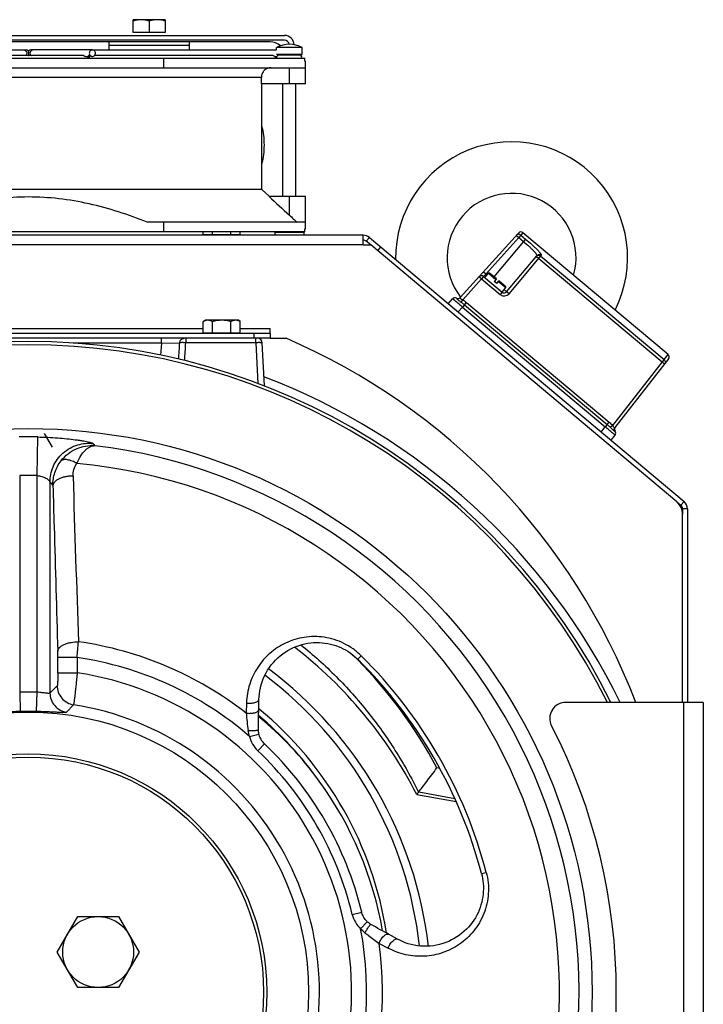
# Model space of a CAD drawing. Extents: x -3094 to 1181, y 8 to 2279.
# Tile 48 of 64: x -726 to -513, y 1156 to 1462. Entities that reach past the tile are written whole.
import ezdxf

# ---------------------------------------------------------------- set-up
doc = ezdxf.new("R2010")
doc.units = 0
doc.header["$LTSCALE"] = 65.395
doc.layers.get('0').update_dxf_attribs({"linetype": 'CONTINUOUS'})
doc.layers.add('3_ALL_AXES', color=7, linetype='CONTINUOUS')

msp = doc.modelspace()

# ---------------------------------------------------------------- linework, layer by layer
at = {"color": 6, "linetype": 'CONTINUOUS'}
for p, q in [((-690.4, 1457.6), (-690.4, 1461.6)), ((-680.4, 1461.6), (-690.4, 1461.6)), ((-685.4, 1461.15), (-685.4, 1457.6)), ((-680.4, 1461.6), (-680.4, 1457.6)), ((-802.4, 1456.7), (-643.4, 1456.7)), ((-651.82, 1362.7), (-674.89, 1362.7)), ((-649.62, 1347.92), (-650.32, 1361.28)), ((-717.99, 1333.2), (-715.54, 1328.95)), ((-602.35, 1221.1), (-590.13, 1218.95)), ((-713.95, 1172.2), (-707.6, 1183.2)), ((-707.6, 1183.2), (-694.9, 1183.2)), ((-694.9, 1183.2), (-688.54, 1172.2)), ((-707.6, 1161.2), (-713.95, 1172.2)), ((-688.54, 1172.2), (-694.9, 1161.2)), ((-694.9, 1161.2), (-707.6, 1161.2))]:
    msp.add_line(p, q, dxfattribs=at)
at = {"color": 2, "linetype": 'CONTINUOUS'}
for p, q in [((-643.4, 1455.2), (-802.4, 1455.2)), ((-680.4, 1457.6), (-690.4, 1457.6)), ((-647.9, 1454.7), (-797.9, 1454.7)), ((-697.9, 1454.7), (-697.9, 1452.2)), ((-697.9, 1453.7), (-672.9, 1453.7)), ((-672.9, 1452.2), (-672.9, 1454.7))]:
    msp.add_line(p, q, dxfattribs=at)
at = {"color": 7, "linetype": 'CONTINUOUS'}
for p, q in [((-742.76, 1452.2), (-723.64, 1452.2)), ((-722.9, 1451.87), (-722.9, 1450.53)), ((-703.03, 1452.2), (-722.16, 1452.2)), ((-645.9, 1452.2), (-645.9, 1452.95)), ((-637.9, 1450.9), (-637.9, 1452.95)), ((-808.75, 1449.7), (-637.04, 1449.7)), ((-705.02, 1450.2), (-704.34, 1450.2)), ((-680.81, 1446.7), (-680.81, 1449.7)), ((-645.7, 1450.7), (-638.1, 1450.7)), ((-645.4, 1450.7), (-645.4, 1450.52)), ((-637.04, 1448.7), (-637.04, 1449.7)), ((-637.04, 1448.7), (-636.9, 1448.7)), ((-714.22, 1446.7), (-636.9, 1446.7)), ((-636.9, 1441.7), (-636.9, 1446.7)), ((-650.57, 1441.7), (-650.57, 1443.7)), ((-636.9, 1441.7), (-650.57, 1441.7)), ((-650.4, 1408.86), (-650.4, 1441.7)), ((-643.9, 1406.7), (-643.9, 1441.7)), ((-639.9, 1406.7), (-639.9, 1441.7)), ((-648.04, 1406.7), (-650.4, 1408.86)), ((-636.9, 1406.7), (-648.21, 1406.7)), ((-636.9, 1398.7), (-636.9, 1406.7)), ((-636.9, 1398.7), (-686, 1398.7)), ((-680.81, 1395.7), (-680.81, 1398.7)), ((-637.04, 1395.7), (-637.04, 1396.7)), ((-637.04, 1396.7), (-636.9, 1396.7)), ((-637.04, 1395.7), (-808.75, 1395.7)), ((-668.67, 1394.9), (-657.12, 1394.9)), ((-667.9, 1394.7), (-667.9, 1394.9)), ((-657.9, 1394.7), (-657.9, 1394.9)), ((-646.4, 1395.5), (-646.2, 1395.7)), ((-646.4, 1395.5), (-646.4, 1394.7)), ((-637.4, 1395.5), (-646.4, 1395.5)), ((-637.4, 1395.5), (-637.6, 1395.7)), ((-637.4, 1395.5), (-637.4, 1394.7)), ((-617.06, 1394), (-618.02, 1392.85)), ((-570.8, 1395.38), (-588.85, 1375.33)), ((-524.35, 1357.67), (-569.41, 1395.48)), ((-616.65, 1391.7), (-618.02, 1392.85)), ((-574.45, 1377.17), (-565.11, 1388.3)), ((-581.64, 1381.9), (-575.86, 1377.05)), ((-581.22, 1381.55), (-580.06, 1382.93)), ((-577.64, 1381.15), (-579.78, 1382.95)), ((-577.64, 1381.15), (-578.28, 1380.38)), ((-577.52, 1379.74), (-578.28, 1380.38)), ((-577.52, 1379.74), (-576.87, 1380.51)), ((-574.73, 1378.71), (-576.87, 1380.51)), ((-575.86, 1377.05), (-574.7, 1378.43)), ((-592.57, 1373.44), (-591.2, 1374.96)), ((-668.67, 1364.4), (-657.12, 1364.4)), ((-667.9, 1364.2), (-667.9, 1364.4)), ((-657.9, 1364.2), (-657.9, 1364.4)), ((-647.9, 1364.2), (-647.9, 1362.7)), ((-674.89, 1362.7), (-770.9, 1362.7)), ((-647.9, 1362.7), (-651.82, 1362.7)), ((-524.21, 1356.29), (-540.83, 1335.03)), ((-542.04, 1331.04), (-540.78, 1332.65)), ((-521.6, 1311.93), (-520.35, 1310.89)), ((-519.81, 1309.74), (-519.81, 1308.1)), ((-651.4, 1247.46), (-651.32, 1250.64)), ((-513.4, 1249.7), (-556.08, 1249.7)), ((-513.4, 1249.7), (-513.4, 1069.7)), ((-608.35, 1176.21), (-611.14, 1177.73))]:
    msp.add_line(p, q, dxfattribs=at)
at = {"color": 9, "linetype": 'CONTINUOUS'}
for p, q in [((-645.9, 1450.9), (-637.9, 1450.9)), ((-641.9, 1441.7), (-641.9, 1446.7)), ((-650.57, 1443.7), (-795.22, 1443.7)), ((-641.9, 1400.92), (-641.9, 1406.7)), ((-570.7, 1394), (-580.94, 1382.62)), ((-571.44, 1394.67), (-570.7, 1394)), ((-570.06, 1394.76), (-570.7, 1394)), ((-570.7, 1394), (-569.21, 1392.75)), ((-569.41, 1395.48), (-570.06, 1394.76)), ((-570.06, 1394.76), (-568.57, 1393.51)), ((-618.99, 1391.7), (-826.8, 1391.7)), ((-613.55, 1391.05), (-614.51, 1389.9)), ((-569.21, 1392.75), (-578.4, 1381.79)), ((-568.57, 1393.51), (-569.21, 1392.75)), ((-573.66, 1376.55), (-563.71, 1388.42)), ((-563.87, 1388.22), (-525.59, 1356.1)), ((-564.49, 1387.49), (-526.2, 1355.36)), ((-581.64, 1381.9), (-582.26, 1381.16)), ((-580.94, 1382.62), (-581.69, 1383.29)), ((-580.94, 1382.62), (-581.64, 1381.9)), ((-580.94, 1382.62), (-580.58, 1382.31)), ((-580.06, 1382.93), (-577.77, 1381)), ((-582.26, 1381.16), (-588.09, 1374.68)), ((-582.26, 1381.16), (-576.48, 1376.31)), ((-577, 1380.35), (-574.7, 1378.43)), ((-575.86, 1377.05), (-576.48, 1376.31)), ((-575.22, 1377.81), (-574.45, 1377.17)), ((-589.51, 1370.87), (-588.14, 1372.39)), ((-587.54, 1373.11), (-588.14, 1372.39)), ((-588.14, 1372.39), (-543.84, 1335.22)), ((-587.54, 1373.11), (-586.93, 1373.83)), ((-587.54, 1373.11), (-543.24, 1335.94)), ((-586.93, 1373.83), (-542.63, 1336.66)), ((-777.12, 1365.7), (-668.67, 1365.7)), ((-657.12, 1365.7), (-647.9, 1365.7)), ((-652.9, 1364.2), (-652.9, 1362.7)), ((-681.55, 1361.2), (-708.98, 1361.2)), ((-681.55, 1361.2), (-681.88, 1357.47)), ((-681.55, 1361.2), (-681.55, 1362.7)), ((-681.55, 1361.2), (-675.92, 1361.32)), ((-674.06, 1362.7), (-674.06, 1361.33)), ((-652.32, 1361.33), (-674.06, 1361.33)), ((-652.32, 1361.33), (-652.32, 1362.7)), ((-652.32, 1361.33), (-651.66, 1348.71)), ((-525.59, 1356.1), (-524.35, 1357.67)), ((-526.2, 1355.36), (-541.59, 1335.67)), ((-525.59, 1356.1), (-526.2, 1355.36)), ((-543.24, 1335.94), (-543.84, 1335.22)), ((-543.24, 1335.94), (-542.63, 1336.66)), ((-545.1, 1333.61), (-543.84, 1335.22)), ((-720.19, 1320.1), (-719.99, 1332.07)), ((-725.6, 1320.1), (-725.6, 1252.85)), ((-720.19, 1252.85), (-720.19, 1320.1)), ((-716.2, 1318.14), (-716.2, 1252.6)), ((-716.2, 1318.14), (-715.29, 1317.02)), ((-519.38, 1312.03), (-520.35, 1310.89)), ((-518.31, 1309.74), (-519.81, 1309.74)), ((-713.76, 1258.88), (-713.76, 1263.6)), ((-707.77, 1263.6), (-713.76, 1263.6)), ((-707.77, 1263.6), (-707.77, 1258.88)), ((-619.58, 1264.18), (-620.66, 1263.09)), ((-713.76, 1258.88), (-707.77, 1258.88)), ((-716.2, 1252.6), (-713.96, 1254.87)), ((-725.6, 1252.85), (-725.43, 1246.86)), ((-720.37, 1246.86), (-720.19, 1252.85)), ((-711.02, 1246.66), (-708.89, 1248.96)), ((-655.21, 1249.54), (-655.3, 1246.37)), ((-651.39, 1247.7), (-651.28, 1247.61)), ((-651.39, 1247.7), (-651.28, 1247.6)), ((-519.4, 1069.7), (-519.4, 1249.7)), ((-654.25, 1239.15), (-651.33, 1239.83)), ((-649.62, 1236.86), (-651.69, 1234.68)), ((-595.17, 1229.18), (-596.11, 1229.35)), ((-601.75, 1221.91), (-590.55, 1219.9)), ((-582.24, 1196.54), (-580.76, 1196.93)), ((-622.35, 1183.87), (-619.43, 1184.57)), ((-619.77, 1179.42), (-617.71, 1181.61)), ((-614.04, 1174.9), (-611.25, 1173.4))]:
    msp.add_line(p, q, dxfattribs=at)
at = {"color": 3, "linetype": 'CONTINUOUS'}
for p, q in [((-618.99, 1394.7), (-826.8, 1394.7)), ((-618.99, 1391.7), (-618.99, 1394.7)), ((-617.06, 1394), (-519.38, 1312.03)), ((-618.99, 1391.7), (-616.65, 1391.7)), ((-521.6, 1311.93), (-616.65, 1391.7)), ((-647.9, 1364.2), (-797.9, 1364.2)), ((-647.9, 1364.2), (-647.9, 1365.7)), ((-647.9, 1362.7), (-642.9, 1362.7)), ((-519.81, 1249.7), (-519.81, 1308.1)), ((-518.31, 1309.74), (-518.31, 1249.7))]:
    msp.add_line(p, q, dxfattribs=at)
at = {"color": 7, "linetype": 'CONTINUOUS'}
for points in [[(-651.32, 1250.64), (-651.29, 1251.45), (-651.2, 1252.38), (-651.06, 1253.32), (-650.87, 1254.26), (-650.63, 1255.19), (-650.33, 1256.12), (-649.98, 1257.04), (-649.58, 1257.95), (-649.13, 1258.83), (-648.63, 1259.69), (-648.09, 1260.53), (-647.5, 1261.33), (-646.86, 1262.1), (-646.19, 1262.83), (-645.48, 1263.52), (-644.73, 1264.16), (-643.96, 1264.77), (-643.15, 1265.32), (-642.33, 1265.83), (-641.48, 1266.3), (-640.62, 1266.71), (-639.74, 1267.07), (-638.85, 1267.39), (-637.96, 1267.65), (-637.06, 1267.87), (-636.16, 1268.04), (-635.25, 1268.16), (-634.36, 1268.24), (-633.46, 1268.27), (-632.58, 1268.26), (-631.7, 1268.2), (-630.83, 1268.11), (-629.98, 1267.97), (-629.14, 1267.79), (-628.31, 1267.57), (-627.5, 1267.32), (-626.71, 1267.03), (-625.94, 1266.71), (-625.19, 1266.35), (-624.46, 1265.96), (-623.75, 1265.54), (-623.06, 1265.09), (-622.4, 1264.6), (-621.76, 1264.09), (-621.14, 1263.55), (-620.66, 1263.09)], [(-651.48, 1241.19), (-651.48, 1241.95), (-651.47, 1242.85), (-651.46, 1243.73), (-651.45, 1244.57), (-651.44, 1245.38), (-651.43, 1246.16), (-651.41, 1246.91), (-651.4, 1247.46)], [(-651.33, 1239.83), (-651.36, 1239.98), (-651.41, 1240.27), (-651.45, 1240.54), (-651.47, 1240.82), (-651.48, 1241.09), (-651.48, 1241.19)], [(-649.62, 1236.86), (-649.8, 1237.03), (-650.05, 1237.31), (-650.28, 1237.6), (-650.5, 1237.91), (-650.69, 1238.23), (-650.87, 1238.56), (-651.03, 1238.9), (-651.16, 1239.25), (-651.27, 1239.61), (-651.33, 1239.83)], [(-582.24, 1196.54), (-582.08, 1195.88), (-581.92, 1195.08), (-581.79, 1194.27), (-581.71, 1193.45), (-581.66, 1192.63), (-581.65, 1191.8), (-581.68, 1190.97), (-581.75, 1190.14), (-581.85, 1189.31), (-582, 1188.49), (-582.18, 1187.66), (-582.41, 1186.84), (-582.68, 1186.02), (-582.98, 1185.21), (-583.33, 1184.41), (-583.72, 1183.63), (-584.16, 1182.85), (-584.63, 1182.09), (-585.15, 1181.35), (-585.71, 1180.63), (-586.3, 1179.94), (-586.94, 1179.27), (-587.62, 1178.63), (-588.34, 1178.02), (-589.09, 1177.44), (-589.88, 1176.9), (-590.71, 1176.4), (-591.56, 1175.94), (-592.44, 1175.52), (-593.35, 1175.15), (-594.29, 1174.83), (-595.24, 1174.56), (-596.21, 1174.34), (-597.19, 1174.18), (-598.18, 1174.07), (-599.18, 1174.01), (-600.17, 1174.01), (-601.16, 1174.06), (-602.15, 1174.17), (-603.12, 1174.33), (-604.07, 1174.54), (-605, 1174.8), (-605.91, 1175.11), (-606.79, 1175.46), (-607.64, 1175.85), (-608.35, 1176.21)], [(-617.71, 1181.61), (-617.89, 1181.78), (-618.14, 1182.06), (-618.38, 1182.35), (-618.59, 1182.65), (-618.79, 1182.97), (-618.97, 1183.3), (-619.13, 1183.64), (-619.26, 1183.99), (-619.38, 1184.35), (-619.43, 1184.57)], [(-616.61, 1180.8), (-616.71, 1180.86), (-616.94, 1181), (-617.17, 1181.16), (-617.39, 1181.33), (-617.61, 1181.52), (-617.71, 1181.61)], [(-611.14, 1177.73), (-611.64, 1178.01), (-612.29, 1178.37), (-612.97, 1178.74), (-613.68, 1179.14), (-614.42, 1179.55), (-615.18, 1179.98), (-615.96, 1180.43), (-616.61, 1180.8)]]:
    msp.add_lwpolyline(points, dxfattribs=at)
for radius in [175, 87]:
    msp.add_circle((-722.9, 1159.7), radius, dxfattribs=at)
at = {"color": 6, "linetype": 'CONTINUOUS'}
for centre, radius in [((-722.9, 1159.7), 74), ((-722.9, 1159.7), 73), ((-701.25, 1172.2), 11)]:
    msp.add_circle(centre, radius, dxfattribs=at)
for centre, radius, start, end in [((-643.4, 1453.7), 3, 2.1701, 90), ((-572.9, 1387.7), 36, 333.1724, 180.8906), ((-572.9, 1387.7), 20, 344.2215, 217.6813), ((-651.82, 1361.2), 1.5, 3, 90), ((-722.9, 1159.7), 135.28, 26.9943, 52.373), ((-722.9, 1159.7), 125, 6.5874, 53.4125), ((-721.62, 1160.61), 110.01, 36.0056, 50.3618), ((-722.9, 1159.7), 111.58, 9.8231, 35.9961), ((-599.81, 1220.35), 2.5, 141.1447, 143.5792)]:
    msp.add_arc(centre, radius, start, end, dxfattribs=at)
at = {"color": 2, "linetype": 'CONTINUOUS'}
for centre, radius, start, end in [((-643.4, 1453.7), 1.5, 9.5642, 89.9995), ((-647.9, 1449.7), 5, 49.3743, 89.9999), ((-672.9, 1422.7), 23.25, 0.0004, 14.5908), ((-672.9, 1422.7), 23.25, 345.4091, 359.9987)]:
    msp.add_arc(centre, radius, start, end, dxfattribs=at)
at = {"color": 7, "linetype": 'CONTINUOUS'}
for centre, radius, start, end in [((-723.64, 1451.2), 1, 42.2004, 90), ((-722.16, 1451.2), 1, 90, 137.7996), ((-723.64, 1451.2), 1, 311.27, 317.7996), ((-722.16, 1451.2), 1, 222.2004, 228.73), ((-644.9, 1449.7), 1, 150, 180), ((-644.68, 1449.34), 1.38, 121.2914, 124.8536), ((-644.9, 1449.7), 1, 90, 120), ((-638.9, 1449.7), 1, 0, 90), ((-638.1, 1450.9), 0.2, 270, 360), ((-488.17, 1568.97), 227.75, 227.5491, 228.3858), ((-570.05, 1394.71), 1, 50, 138), ((-618.99, 1391.7), 1.5, 50, 90), ((-582.28, 1381.13), 1, 50, 138), ((-579.91, 1382.8), 0.2, 50, 140), ((-574.86, 1378.55), 0.2, 320, 50), ((-590.46, 1374.29), 1, 62.5045, 138), ((-589.54, 1376.06), 1, 242.5046, 312.9574), ((-575.22, 1377.81), 1, 230.0041, 319.998), ((-722.9, 1159.7), 202, 26.461, 153.539), ((-722.9, 1159.7), 201, 26.6027, 153.3972), ((-525, 1356.91), 1, 322, 50), ((-539.98, 1334.48), 1, 142.0001, 217.4954), ((-541.57, 1333.26), 1, 322, 37.4947), ((-521.31, 1309.74), 1.5, 0, 50), ((-722.9, 1159.7), 145.41, 14.6784, 45.3216), ((-556.08, 1244.7), 5, 90, 207.3522), ((-720.4, 1159.7), 180, 332.6478, 27.3522), ((-722.9, 1159.7), 106.41, 13.5201, 46.4799)]:
    msp.add_arc(centre, radius, start, end, dxfattribs=at)
at = {"color": 3, "linetype": 'CONTINUOUS'}
for centre, radius, start, end in [((-618.99, 1391.7), 3, 50, 90), ((-722.9, 1177.21), 202, 21.0285, 66.6692), ((-524.81, 1308.1), 5, 0, 50), ((-521.31, 1309.74), 3, 0, 50)]:
    msp.add_arc(centre, radius, start, end, dxfattribs=at)
at = {"color": 9, "linetype": 'CONTINUOUS'}
for centre, radius, start, end in [((-575.19, 1377.84), 2, 230.0017, 319.9983), ((-1843.62, 1433.89), 1169.95, 356.19344, 356.44371), ((-1550.82, 1408.43), 878.03, 356.56118, 356.9248), ((-722.9, 1159.7), 204.6, 26.0978, 69.0577), ((-722.9, 1159.7), 172.4, 89.0341, 90.9659), ((-722.9, 1159.7), 170.93, 336.9421, 83.0579), ((-722.9, 1159.7), 164.85, 335.2438, 84.7562), ((-722.9, 1159.7), 160.42, 89.0341, 90.9659), ((25147.99, 2132.13), 25869.79, 181.799083, 181.913083), ((-1016.51, 1290.55), 309.92, 355.0117, 355.9219), ((-722.9, 1159.7), 109.91, 52.0511, 81.8843), ((-781.24, 1263.68), 67.48, 359.9331, 1.6227), ((-722.9, 1159.7), 105, 49.1719, 81.7159), ((-722.92, 1162.26), 143.46, 44.5973, 45.4756), ((-722.89, 1162.28), 143.43, 27.8773, 44.5981), ((-722.9, 1159.7), 146.93, 14.6783, 45.3217), ((-722.9, 1159.7), 100.33, 338.6725, 81.3275), ((-722.9, 1160.49), 122.17, 6.3948, 53.0622), ((-722.9, 1159.7), 93.19, 88.3372, 91.6628), ((-722.9, 1159.7), 90.35, 338.9163, 81.0837), ((-722.9, 1160.84), 112.51, 8.8014, 50.4596), ((-722.9, 1159.7), 87.2, 88.3372, 91.6628), ((-452.77, 1266.54), 203.54, 185.6878, 187.2226), ((-722.9, 1160.7), 111, 35.5833, 49.9184), ((-645.5, 1241.2), 8.99, 193.202, 226.4823), ((-722.9, 1159.7), 103.41, 13.52, 46.48), ((-613.61, 1185.97), 8.99, 193.5177, 226.798), ((-722.9, 1159.7), 105, 338.2841, 10.8281), ((-722.9, 1159.7), 109.91, 338.1156, 7.9489)]:
    msp.add_arc(centre, radius, start, end, dxfattribs=at)
at = {"color": 6, "linetype": 'CONTINUOUS'}
for points, knots in [([(-687.9, 1461.6), (-688.32, 1461.6), (-689.17, 1461.51), (-689.99, 1461.29), (-690.4, 1461.15)], [0, 0, 0, 0, 0.498128, 1, 1, 1, 1]), ([(-685.4, 1461.15), (-685.8, 1461.29), (-686.62, 1461.51), (-687.47, 1461.6), (-687.9, 1461.6)], [0, 0, 0, 0, 0.501872, 1, 1, 1, 1]), ([(-682.9, 1461.6), (-683.32, 1461.6), (-684.17, 1461.51), (-684.99, 1461.29), (-685.4, 1461.15)], [0, 0, 0, 0, 0.498128, 1, 1, 1, 1]), ([(-680.4, 1461.15), (-680.8, 1461.29), (-681.62, 1461.51), (-682.47, 1461.6), (-682.9, 1461.6)], [0, 0, 0, 0, 0.501872, 1, 1, 1, 1]), ([(-601.75, 1221.91), (-601.37, 1222.38), (-600.54, 1223.44), (-598.64, 1225.91), (-597.14, 1227.93), (-596.1, 1229.35)], [0, 0, 0, 0, 0.192781, 0.434985, 1, 1, 1, 1])]:
    msp.add_open_spline(points, degree=3, knots=knots, dxfattribs=at)
at = {"color": 9, "linetype": 'CONTINUOUS'}
for points, knots in [([(-724.35, 1452.2), (-724.22, 1452.2), (-724.03, 1452.15), (-723.87, 1452.06), (-723.83, 1452.04)], [0, 0, 0, 0, 0.747486, 1, 1, 1, 1]), ([(-723.83, 1452.04), (-723.7, 1451.95), (-723.47, 1451.69), (-723.39, 1451.36), (-723.39, 1451.2)], [0, 0, 0, 0, 0.496542, 1, 1, 1, 1]), ([(-721.96, 1452.04), (-722.1, 1451.95), (-722.33, 1451.69), (-722.41, 1451.36), (-722.41, 1451.2)], [0, 0, 0, 0, 0.496542, 1, 1, 1, 1]), ([(-721.44, 1452.2), (-721.58, 1452.2), (-721.76, 1452.15), (-721.92, 1452.06), (-721.96, 1452.04)], [0, 0, 0, 0, 0.747486, 1, 1, 1, 1]), ([(-723.39, 1451.2), (-723.39, 1451.06), (-723.44, 1450.78), (-723.61, 1450.54), (-723.71, 1450.45)], [0, 0, 0, 0, 0.502666, 1, 1, 1, 1]), ([(-722.41, 1451.2), (-722.41, 1451.06), (-722.35, 1450.78), (-722.18, 1450.54), (-722.08, 1450.45)], [0, 0, 0, 0, 0.502666, 1, 1, 1, 1]), ([(-570.06, 1394.76), (-570.15, 1394.84), (-570.38, 1394.97), (-570.77, 1395.02), (-571.15, 1394.92), (-571.35, 1394.76), (-571.44, 1394.67)], [0, 0, 0, 0, 0.250545, 0.500704, 0.750447, 1, 1, 1, 1]), ([(-569.21, 1392.75), (-568.62, 1392.26), (-567.78, 1391.52), (-566.75, 1390.55), (-566.11, 1389.91), (-565.62, 1389.35), (-565.31, 1388.95), (-565.15, 1388.67), (-565.08, 1388.5), (-565.07, 1388.36), (-565.11, 1388.3)], [0, 0, 0, 0, 0.374581, 0.543779, 0.692166, 0.814409, 0.906574, 0.940747, 0.967078, 1, 1, 1, 1]), ([(-568.57, 1393.51), (-567.88, 1392.94), (-566.9, 1392.08), (-565.69, 1390.96), (-564.94, 1390.22), (-564.42, 1389.66), (-564.09, 1389.26), (-563.91, 1389.03), (-563.78, 1388.82), (-563.69, 1388.64), (-563.66, 1388.48), (-563.71, 1388.42)], [0, 0, 0, 0, 0.377062, 0.54719, 0.696191, 0.818663, 0.868634, 0.910594, 0.944354, 0.969983, 1, 1, 1, 1]), ([(-563.87, 1388.22), (-563.97, 1388.3), (-564.21, 1388.43), (-564.6, 1388.48), (-564.99, 1388.37), (-565.19, 1388.2), (-565.28, 1388.1)], [0, 0, 0, 0, 0.251091, 0.501502, 0.75104, 1, 1, 1, 1]), ([(-565.28, 1388.1), (-565.27, 1388.11), (-565.27, 1388.1), (-565.25, 1388.1), (-565.23, 1388.08), (-565.19, 1388.06), (-565.13, 1388.01), (-565.03, 1387.93), (-564.91, 1387.84), (-564.73, 1387.69), (-564.59, 1387.57), (-564.49, 1387.49)], [0, 0, 0, 0, 0.005905, 0.02067, 0.04467, 0.077821, 0.17021, 0.294432, 0.445642, 0.618133, 1, 1, 1, 1]), ([(-563.71, 1388.42), (-563.8, 1388.5), (-564.04, 1388.63), (-564.44, 1388.68), (-564.82, 1388.57), (-565.03, 1388.4), (-565.11, 1388.3)], [0, 0, 0, 0, 0.250948, 0.501298, 0.750887, 1, 1, 1, 1]), ([(-582.26, 1381.16), (-582.35, 1381.24), (-582.49, 1381.37), (-582.67, 1381.52), (-582.78, 1381.62), (-582.88, 1381.7), (-582.94, 1381.75), (-582.98, 1381.78), (-583, 1381.79), (-583.02, 1381.8), (-583.02, 1381.8), (-583.03, 1381.8)], [0, 0, 0, 0, 0.381935, 0.554433, 0.705632, 0.829832, 0.922201, 0.955344, 0.979337, 0.994097, 1, 1, 1, 1]), ([(-589.94, 1375.07), (-589.76, 1375), (-589.34, 1374.97), (-588.98, 1375.18), (-588.85, 1375.33)], [0, 0, 0, 0, 0.501495, 1, 1, 1, 1]), ([(-588.85, 1375.33), (-588.87, 1375.31), (-588.88, 1375.28), (-588.89, 1375.24), (-588.88, 1375.24)], [0, 0, 0, 0, 0.728347, 1, 1, 1, 1]), ([(-574.45, 1377.17), (-574.45, 1377.17), (-574.44, 1377.17), (-574.43, 1377.16), (-574.41, 1377.15), (-574.37, 1377.12), (-574.3, 1377.07), (-574.2, 1377), (-574.09, 1376.9), (-573.9, 1376.75), (-573.76, 1376.64), (-573.66, 1376.55)], [0, 0, 0, 0, 0.005905, 0.020668, 0.044668, 0.077819, 0.170208, 0.29443, 0.44564, 0.618132, 1, 1, 1, 1]), ([(-588.14, 1372.39), (-588.34, 1372.56), (-588.73, 1372.89), (-589.29, 1373.37), (-589.81, 1373.81), (-590.21, 1374.14), (-590.49, 1374.38), (-590.67, 1374.53), (-590.83, 1374.66), (-590.96, 1374.76), (-591.05, 1374.84), (-591.11, 1374.88), (-591.14, 1374.91), (-591.17, 1374.93), (-591.19, 1374.95), (-591.2, 1374.95), (-591.2, 1374.96), (-591.2, 1374.96)], [0, 0, 0, 0, 0.195034, 0.382618, 0.555455, 0.706967, 0.772862, 0.831306, 0.881754, 0.923709, 0.956774, 0.969874, 0.980635, 0.989035, 0.995061, 0.998708, 1, 1, 1, 1]), ([(-590, 1375.17), (-589.99, 1375.17), (-589.97, 1375.13), (-589.95, 1375.1), (-589.94, 1375.07)], [0, 0, 0, 0, 0.254518, 1, 1, 1, 1]), ([(-589.94, 1375.07), (-589.93, 1375.04), (-589.89, 1374.98), (-589.76, 1374.82), (-589.49, 1374.58), (-589.06, 1374.26), (-588.74, 1374.03), (-588.56, 1373.91)], [0, 0, 0, 0, 0.047753, 0.121533, 0.3422, 0.644561, 1, 1, 1, 1]), ([(-588.88, 1375.24), (-588.88, 1375.18), (-588.82, 1375.07), (-588.64, 1374.93), (-588.38, 1374.8), (-588.19, 1374.72), (-588.09, 1374.68)], [0, 0, 0, 0, 0.150843, 0.378918, 0.673912, 1, 1, 1, 1]), ([(-588.56, 1373.91), (-588.53, 1373.95), (-588.38, 1374.21), (-588.22, 1374.47), (-588.09, 1374.68)], [0, 0, 0, 0, 0.154355, 1, 1, 1, 1]), ([(-588.56, 1373.91), (-588.47, 1373.85), (-588.12, 1373.59), (-587.79, 1373.32), (-587.54, 1373.11)], [0, 0, 0, 0, 0.248509, 1, 1, 1, 1]), ([(-675.92, 1361.32), (-675.91, 1361.49), (-675.82, 1361.85), (-675.51, 1362.32), (-675.05, 1362.63), (-674.69, 1362.7), (-674.52, 1362.7)], [0, 0, 0, 0, 0.245788, 0.506838, 0.7634, 1, 1, 1, 1]), ([(-674.06, 1361.33), (-674.43, 1361.34), (-674.96, 1361.36), (-675.58, 1361.35), (-675.82, 1361.33), (-675.92, 1361.32)], [0, 0, 0, 0, 0.605291, 0.839866, 1, 1, 1, 1]), ([(-650.32, 1361.28), (-650.32, 1361.28), (-650.34, 1361.29), (-650.39, 1361.31), (-650.5, 1361.32), (-650.68, 1361.34), (-650.93, 1361.35), (-651.23, 1361.35), (-651.57, 1361.35), (-651.93, 1361.34), (-652.19, 1361.33), (-652.32, 1361.33)], [0, 0, 0, 0, 0.007999, 0.023662, 0.081488, 0.173884, 0.29767, 0.44825, 0.61994, 0.806211, 1, 1, 1, 1]), ([(-526.2, 1355.36), (-526.1, 1355.29), (-525.96, 1355.17), (-525.77, 1355.02), (-525.66, 1354.93), (-525.57, 1354.85), (-525.5, 1354.79), (-525.47, 1354.76), (-525.45, 1354.74), (-525.44, 1354.73), (-525.44, 1354.72), (-525.44, 1354.72)], [0, 0, 0, 0, 0.381959, 0.55445, 0.705641, 0.829839, 0.922203, 0.955344, 0.979337, 0.994097, 1, 1, 1, 1]), ([(-525.59, 1356.1), (-525.49, 1356.02), (-525.33, 1355.81), (-525.21, 1355.44), (-525.24, 1355.05), (-525.36, 1354.82), (-525.44, 1354.72)], [0, 0, 0, 0, 0.251094, 0.501467, 0.750972, 1, 1, 1, 1]), ([(-543.24, 1335.94), (-543.16, 1335.87), (-542.83, 1335.59), (-542.5, 1335.3), (-542.27, 1335.07)], [0, 0, 0, 0, 0.251211, 1, 1, 1, 1]), ([(-542.27, 1335.07), (-542.24, 1335.1), (-542.01, 1335.3), (-541.78, 1335.5), (-541.59, 1335.67)], [0, 0, 0, 0, 0.15435, 1, 1, 1, 1]), ([(-541.59, 1335.67), (-541.52, 1335.56), (-541.39, 1335.35), (-541.21, 1335.12), (-541.06, 1335.01), (-540.96, 1334.98), (-540.88, 1334.98), (-540.84, 1335.01), (-540.83, 1335.03)], [0, 0, 0, 0, 0.36035, 0.666609, 0.78256, 0.871892, 0.94102, 1, 1, 1, 1]), ([(-540.78, 1332.65), (-540.78, 1332.65), (-540.79, 1332.65), (-540.8, 1332.66), (-540.81, 1332.68), (-540.84, 1332.7), (-540.87, 1332.73), (-540.93, 1332.78), (-541.02, 1332.86), (-541.14, 1332.97), (-541.3, 1333.1), (-541.48, 1333.25), (-541.76, 1333.48), (-542.16, 1333.82), (-542.68, 1334.25), (-543.25, 1334.73), (-543.64, 1335.05), (-543.84, 1335.22)], [0, 0, 0, 0, 0.001292, 0.004939, 0.010965, 0.019365, 0.030126, 0.043226, 0.076291, 0.118246, 0.168695, 0.227139, 0.293034, 0.444547, 0.617383, 0.804966, 1, 1, 1, 1]), ([(-542.27, 1335.07), (-542.12, 1334.92), (-541.84, 1334.63), (-541.45, 1334.27), (-541.17, 1334.05), (-540.99, 1333.95), (-540.92, 1333.92), (-540.89, 1333.91)], [0, 0, 0, 0, 0.355448, 0.657801, 0.878466, 0.952247, 1, 1, 1, 1]), ([(-540.89, 1333.91), (-540.99, 1334.08), (-541.09, 1334.48), (-540.94, 1334.87), (-540.83, 1335.03)], [0, 0, 0, 0, 0.501495, 1, 1, 1, 1]), ([(-540.89, 1333.91), (-540.86, 1333.9), (-540.82, 1333.89), (-540.79, 1333.88), (-540.78, 1333.87)], [0, 0, 0, 0, 0.745517, 1, 1, 1, 1]), ([(-719.99, 1332.07), (-718.94, 1332.06), (-716.87, 1331.99), (-713.85, 1331.81), (-711.02, 1331.57), (-708.83, 1331.31), (-707.24, 1331.08), (-706.21, 1330.92), (-705.29, 1330.75), (-704.51, 1330.59), (-703.86, 1330.44), (-703.37, 1330.3), (-703.05, 1330.19), (-702.89, 1330.1), (-702.83, 1330.06), (-702.81, 1330.04)], [0, 0, 0, 0, 0.181435, 0.357515, 0.522848, 0.67195, 0.738682, 0.799275, 0.853051, 0.899363, 0.937618, 0.967309, 0.988082, 0.99511, 1, 1, 1, 1]), ([(-716.2, 1318.14), (-716.2, 1318.91), (-716.03, 1320.52), (-715.3, 1322.89), (-714.02, 1325.17), (-712.23, 1327.15), (-710.05, 1328.69), (-707.64, 1329.7), (-705.19, 1330.15), (-703.58, 1330.13), (-702.81, 1330.04)], [0, 0, 0, 0, 0.115112, 0.238282, 0.367488, 0.499947, 0.632415, 0.761647, 0.884851, 1, 1, 1, 1]), ([(-712.76, 1324.66), (-712.13, 1325.49), (-710.66, 1326.96), (-708.03, 1328.54), (-705.17, 1329.39), (-703.2, 1329.46), (-702.24, 1329.38)], [0, 0, 0, 0, 0.260715, 0.513447, 0.759139, 1, 1, 1, 1]), ([(-707.83, 1323.86), (-707.49, 1324.68), (-706.75, 1326.16), (-705.54, 1327.72), (-704.5, 1328.6), (-703.75, 1329.04), (-702.99, 1329.32), (-702.48, 1329.38), (-702.24, 1329.38)], [0, 0, 0, 0, 0.324471, 0.594828, 0.710731, 0.815309, 0.910707, 1, 1, 1, 1]), ([(-715.29, 1317.02), (-715.31, 1318.38), (-714.9, 1321.13), (-713.6, 1323.58), (-712.76, 1324.66)], [0, 0, 0, 0, 0.499441, 1, 1, 1, 1]), ([(-707.83, 1323.86), (-708.31, 1324.13), (-709.05, 1324.5), (-710.05, 1324.84), (-710.75, 1325.01), (-711.39, 1325.07), (-712.08, 1325.03), (-712.55, 1324.86), (-712.76, 1324.66)], [0, 0, 0, 0, 0.31798, 0.46841, 0.606802, 0.729507, 0.835239, 1, 1, 1, 1]), ([(-709.05, 1319.96), (-709.07, 1320.64), (-708.89, 1322.04), (-708.25, 1323.3), (-707.83, 1323.86)], [0, 0, 0, 0, 0.49892, 1, 1, 1, 1]), ([(-720.19, 1320.1), (-719.7, 1320.06), (-718.75, 1319.89), (-717.68, 1319.43), (-716.98, 1319), (-716.59, 1318.69), (-716.33, 1318.41), (-716.22, 1318.22), (-716.2, 1318.14)], [0, 0, 0, 0, 0.323786, 0.622804, 0.751842, 0.860325, 0.943592, 1, 1, 1, 1]), ([(-709.05, 1319.96), (-709.41, 1319.95), (-710.16, 1319.92), (-711.27, 1319.77), (-712.18, 1319.54), (-712.87, 1319.3), (-713.48, 1319.04), (-714.15, 1318.67), (-714.76, 1318.15), (-715.16, 1317.6), (-715.28, 1317.2), (-715.29, 1317.02)], [0, 0, 0, 0, 0.148258, 0.302483, 0.455436, 0.52898, 0.599304, 0.7272, 0.835543, 0.924915, 1, 1, 1, 1]), ([(-715.29, 1317.02), (-715.17, 1312.74), (-714.66, 1295.59), (-714.16, 1278.45), (-713.79, 1265.59)], [0, 0, 0, 0, 0.249851, 1, 1, 1, 1]), ([(-713.79, 1265.59), (-713.77, 1265.78), (-713.65, 1266.18), (-713.24, 1266.74), (-712.6, 1267.26), (-711.76, 1267.72), (-710.75, 1268.09), (-709.28, 1268.43), (-708.14, 1268.52), (-707.38, 1268.51)], [0, 0, 0, 0, 0.074313, 0.163311, 0.271827, 0.400365, 0.544974, 0.698538, 1, 1, 1, 1]), ([(-619.58, 1264.18), (-620.37, 1264.95), (-622.06, 1266.37), (-624.89, 1268.06), (-627.92, 1269.27), (-632.05, 1270.21), (-637.28, 1270.19), (-643.11, 1268.39), (-648.09, 1265.13), (-651.94, 1260.7), (-654.48, 1255.4), (-655.15, 1251.5), (-655.21, 1249.54)], [0, 0, 0, 0, 0.068086, 0.135771, 0.202707, 0.268649, 0.396727, 0.52043, 0.640822, 0.75953, 0.878515, 1, 1, 1, 1]), ([(-638.31, 1267.56), (-634.48, 1264.47), (-627.17, 1257.88), (-617.34, 1246.86), (-608.78, 1234.84), (-603.97, 1226.24), (-601.82, 1221.83)], [0, 0, 0, 0, 0.250051, 0.500068, 0.75005, 1, 1, 1, 1]), ([(-713.76, 1258.88), (-713.76, 1258.63), (-713.76, 1258.13), (-713.77, 1257.41), (-713.79, 1256.74), (-713.81, 1256.15), (-713.84, 1255.72), (-713.86, 1255.42), (-713.88, 1255.25), (-713.9, 1255.1), (-713.91, 1254.99), (-713.93, 1254.92), (-713.95, 1254.88), (-713.96, 1254.87)], [0, 0, 0, 0, 0.188201, 0.369665, 0.5379, 0.687001, 0.811504, 0.863174, 0.907128, 0.942932, 0.970373, 0.989347, 1, 1, 1, 1]), ([(-707.77, 1258.88), (-707.82, 1258.26), (-707.94, 1257.03), (-708.11, 1255.25), (-708.29, 1253.6), (-708.45, 1252.14), (-708.58, 1251.06), (-708.67, 1250.33), (-708.73, 1249.89), (-708.78, 1249.54), (-708.82, 1249.27), (-708.86, 1249.08), (-708.88, 1248.99), (-708.89, 1248.96)], [0, 0, 0, 0, 0.187959, 0.369262, 0.53748, 0.68662, 0.811357, 0.863142, 0.907231, 0.943232, 0.97083, 0.989791, 1, 1, 1, 1]), ([(-713.96, 1254.87), (-713.95, 1254.2), (-713.71, 1252.8), (-712.64, 1250.92), (-710.95, 1249.54), (-709.57, 1249.06), (-708.89, 1248.96)], [0, 0, 0, 0, 0.238275, 0.494885, 0.754306, 1, 1, 1, 1]), ([(-716.2, 1252.6), (-716.21, 1252.56), (-716.3, 1252.52), (-716.42, 1252.5), (-716.63, 1252.49), (-716.97, 1252.51), (-717.45, 1252.56), (-718.04, 1252.63), (-718.96, 1252.74), (-719.69, 1252.81), (-720.19, 1252.85)], [0, 0, 0, 0, 0.032764, 0.059396, 0.093922, 0.18684, 0.309465, 0.457968, 0.626819, 1, 1, 1, 1]), ([(-716.2, 1252.6), (-716.2, 1251.92), (-715.95, 1250.49), (-714.84, 1248.59), (-713.1, 1247.21), (-711.71, 1246.76), (-711.02, 1246.66)], [0, 0, 0, 0, 0.238947, 0.496139, 0.755461, 1, 1, 1, 1]), ([(-655.21, 1249.54), (-654.78, 1249.47), (-654.12, 1249.44), (-653.24, 1249.51), (-652.6, 1249.64), (-652.05, 1249.83), (-651.65, 1250.07), (-651.39, 1250.34), (-651.32, 1250.55), (-651.32, 1250.64)], [0, 0, 0, 0, 0.296784, 0.458124, 0.612422, 0.747433, 0.855513, 0.936869, 1, 1, 1, 1]), ([(-655.3, 1246.37), (-654.88, 1246.31), (-654.21, 1246.27), (-653.32, 1246.34), (-652.68, 1246.47), (-652.13, 1246.66), (-651.72, 1246.9), (-651.47, 1247.16), (-651.4, 1247.37), (-651.4, 1247.46)], [0, 0, 0, 0, 0.297148, 0.458922, 0.613611, 0.748787, 0.856701, 0.937563, 1, 1, 1, 1]), ([(-725.43, 1246.86), (-726.03, 1246.85), (-727.22, 1246.81), (-728.94, 1246.74), (-730.52, 1246.66), (-731.89, 1246.6), (-732.89, 1246.56), (-733.55, 1246.55), (-733.95, 1246.55), (-734.26, 1246.56), (-734.5, 1246.58), (-734.67, 1246.61), (-734.75, 1246.64), (-734.78, 1246.66)], [0, 0, 0, 0, 0.194584, 0.380793, 0.551094, 0.699316, 0.820812, 0.870478, 0.912357, 0.946254, 0.972057, 0.989813, 1, 1, 1, 1]), ([(-711.02, 1246.66), (-711.04, 1246.64), (-711.13, 1246.61), (-711.29, 1246.58), (-711.53, 1246.56), (-711.85, 1246.55), (-712.24, 1246.55), (-712.9, 1246.56), (-713.9, 1246.6), (-715.27, 1246.66), (-716.85, 1246.74), (-718.57, 1246.81), (-719.76, 1246.85), (-720.37, 1246.86)], [0, 0, 0, 0, 0.010187, 0.027942, 0.053745, 0.087641, 0.12952, 0.179186, 0.300682, 0.448906, 0.61921, 0.805421, 1, 1, 1, 1]), ([(-654.69, 1240.95), (-654.31, 1240.95), (-653.73, 1240.95), (-652.99, 1240.98), (-652.48, 1241), (-652.06, 1241.04), (-651.76, 1241.08), (-651.58, 1241.12), (-651.5, 1241.16), (-651.48, 1241.18), (-651.48, 1241.19)], [0, 0, 0, 0, 0.354539, 0.531837, 0.692548, 0.824704, 0.920293, 0.976666, 0.991565, 1, 1, 1, 1]), ([(-580.76, 1196.93), (-580.48, 1195.86), (-580.09, 1193.69), (-580.04, 1190.39), (-580.51, 1187.17), (-581.77, 1183.12), (-584.4, 1178.6), (-588.87, 1174.45), (-594.18, 1171.77), (-599.94, 1170.64), (-605.81, 1171.1), (-609.52, 1172.47), (-611.25, 1173.4)], [0, 0, 0, 0, 0.068086, 0.13577, 0.202706, 0.268645, 0.396721, 0.520422, 0.640812, 0.759519, 0.878508, 1, 1, 1, 1]), ([(-618.42, 1178.14), (-618.24, 1178.46), (-617.96, 1178.94), (-617.58, 1179.56), (-617.3, 1179.99), (-617.05, 1180.34), (-616.86, 1180.6), (-616.73, 1180.74), (-616.65, 1180.8), (-616.62, 1180.8), (-616.61, 1180.8)], [0, 0, 0, 0, 0.340898, 0.515562, 0.677332, 0.813509, 0.914245, 0.975026, 0.991116, 1, 1, 1, 1]), ([(-618.42, 1178.14), (-618.05, 1177.85), (-616.6, 1176.76), (-615.13, 1175.68), (-614.04, 1174.9)], [0, 0, 0, 0, 0.258097, 1, 1, 1, 1]), ([(-614.04, 1174.9), (-613.88, 1175.3), (-613.58, 1175.9), (-613.07, 1176.63), (-612.64, 1177.12), (-612.2, 1177.5), (-611.79, 1177.74), (-611.43, 1177.82), (-611.22, 1177.78), (-611.14, 1177.73)], [0, 0, 0, 0, 0.297148, 0.458922, 0.613611, 0.748787, 0.856701, 0.937563, 1, 1, 1, 1]), ([(-611.25, 1173.4), (-611.09, 1173.8), (-610.79, 1174.39), (-610.28, 1175.12), (-609.85, 1175.61), (-609.41, 1175.98), (-609, 1176.22), (-608.64, 1176.3), (-608.43, 1176.25), (-608.35, 1176.21)], [0, 0, 0, 0, 0.2972, 0.458641, 0.612927, 0.747827, 0.855754, 0.936974, 1, 1, 1, 1])]:
    msp.add_open_spline(points, degree=3, knots=knots, dxfattribs=at)
at = {"color": 7, "linetype": 'CONTINUOUS'}
for points, knots in [([(-703.03, 1452.2), (-703.16, 1452.2), (-703.41, 1452.14), (-703.73, 1451.92), (-703.95, 1451.59), (-704, 1451.33), (-704, 1451.2)], [0, 0, 0, 0, 0.245984, 0.494339, 0.745984, 1, 1, 1, 1]), ([(-702.07, 1451.2), (-702.07, 1451.33), (-702.12, 1451.59), (-702.33, 1451.92), (-702.65, 1452.14), (-702.91, 1452.2), (-703.03, 1452.2)], [0, 0, 0, 0, 0.254016, 0.505661, 0.754016, 1, 1, 1, 1]), ([(-705.81, 1450.45), (-705.79, 1450.45), (-705.75, 1450.43), (-705.69, 1450.4), (-705.61, 1450.36), (-705.47, 1450.29), (-705.27, 1450.22), (-705.11, 1450.2), (-705.02, 1450.2)], [0, 0, 0, 0, 0.055268, 0.143069, 0.259184, 0.395874, 0.697106, 1, 1, 1, 1]), ([(-704.39, 1449.7), (-704.39, 1449.79), (-704.38, 1449.97), (-704.35, 1450.18), (-704.31, 1450.32), (-704.27, 1450.39), (-704.23, 1450.45), (-704.19, 1450.45)], [0, 0, 0, 0, 0.358019, 0.665561, 0.787383, 0.883306, 1, 1, 1, 1]), ([(-704.19, 1450.45), (-704.16, 1450.45), (-704.12, 1450.39), (-704.08, 1450.32), (-704.04, 1450.18), (-704.01, 1449.97), (-704, 1449.79), (-704, 1449.7)], [0, 0, 0, 0, 0.116694, 0.212617, 0.334439, 0.64198, 1, 1, 1, 1]), ([(-704, 1451.2), (-704, 1451.07), (-703.95, 1450.81), (-703.73, 1450.47), (-703.41, 1450.25), (-703.16, 1450.2), (-703.03, 1450.2)], [0, 0, 0, 0, 0.254016, 0.505661, 0.754016, 1, 1, 1, 1]), ([(-703.87, 1450.45), (-703.85, 1450.45), (-703.81, 1450.43), (-703.75, 1450.4), (-703.66, 1450.36), (-703.53, 1450.29), (-703.33, 1450.22), (-703.17, 1450.2), (-703.08, 1450.2)], [0, 0, 0, 0, 0.055264, 0.143069, 0.2592, 0.395907, 0.697138, 1, 1, 1, 1]), ([(-703.03, 1450.2), (-702.91, 1450.2), (-702.65, 1450.25), (-702.33, 1450.47), (-702.12, 1450.81), (-702.07, 1451.07), (-702.07, 1451.2)], [0, 0, 0, 0, 0.245984, 0.494339, 0.745984, 1, 1, 1, 1]), ([(-645.47, 1450.47), (-645.51, 1450.44), (-645.62, 1450.35), (-645.71, 1450.26), (-645.76, 1450.2)], [0, 0, 0, 0, 0.408262, 1, 1, 1, 1]), ([(-731.57, 1446.7), (-730.13, 1446.7), (-727.23, 1446.67), (-722.9, 1446.65), (-718.56, 1446.67), (-715.67, 1446.7), (-714.22, 1446.7)], [0, 0, 0, 0, 0.249999, 0.5, 0.750001, 1, 1, 1, 1]), ([(-647.56, 1446.7), (-647.95, 1446.7), (-648.74, 1446.54), (-649.74, 1445.87), (-650.41, 1444.88), (-650.57, 1444.09), (-650.57, 1443.7)], [0, 0, 0, 0, 0.250008, 0.500013, 0.75001, 1, 1, 1, 1]), ([(-686, 1398.7), (-688.93, 1399.88), (-694.88, 1402.06), (-704.04, 1404.59), (-713.41, 1406.2), (-722.9, 1406.75), (-732.39, 1406.2), (-741.75, 1404.59), (-750.91, 1402.06), (-756.86, 1399.88), (-759.79, 1398.7)], [0, 0, 0, 0, 0.125016, 0.250021, 0.375015, 0.5, 0.624985, 0.749979, 0.874984, 1, 1, 1, 1])]:
    msp.add_open_spline(points, degree=3, knots=knots, dxfattribs=at)
msp.add_open_spline([(-648.21, 1406.7), (-646.1, 1404.77), (-644, 1402.85), (-641.9, 1400.92)], degree=3, dxfattribs=at)
at = {"color": 9, "linetype": 'CONTINUOUS'}
for points in [[(-588.09, 1374.68), (-587.68, 1374.44), (-587.3, 1374.14), (-586.93, 1373.83)], [(-542.63, 1336.66), (-542.27, 1336.35), (-541.91, 1336.03), (-541.59, 1335.67)], [(-702.81, 1330.04), (-702.62, 1329.82), (-702.43, 1329.6), (-702.24, 1329.38)], [(-654.25, 1239.15), (-654.46, 1239.73), (-654.61, 1240.34), (-654.69, 1240.95)], [(-618.42, 1178.14), (-618.92, 1178.51), (-619.37, 1178.95), (-619.77, 1179.42)]]:
    msp.add_open_spline(points, degree=3, dxfattribs=at)
at = {"color": 6, "linetype": 'CONTINUOUS'}
msp.add_open_spline([(-601.82, 1221.83), (-601.99, 1221.59), (-602.17, 1221.34), (-602.35, 1221.1)], degree=3, dxfattribs=at)
at = {"layer": '3_ALL_AXES', "color": 7, "linetype": 'CONTINUOUS'}
for p, q in [((-703.03, 1452.2), (-645.9, 1452.2)), ((-637.9, 1452.95), (-645.9, 1452.95)), ((-705.81, 1450.45), (-739.99, 1450.45)), ((-703.87, 1450.45), (-704.19, 1450.45)), ((-646.9, 1450.45), (-702.39, 1450.45)), ((-646.34, 1450.2), (-645.76, 1450.2)), ((-636.9, 1446.7), (-636.9, 1448.7)), ((-650.4, 1408.86), (-795.4, 1408.86)), ((-636.9, 1396.7), (-636.9, 1398.7)), ((-668.67, 1394.9), (-668.67, 1395.7)), ((-665.78, 1394.9), (-665.78, 1395.7)), ((-660.01, 1394.9), (-660.01, 1395.7)), ((-657.12, 1394.9), (-657.12, 1395.7)), ((-668.67, 1367.95), (-667.9, 1368.4)), ((-668.67, 1364.4), (-668.67, 1367.95)), ((-667.9, 1368.4), (-657.9, 1368.4)), ((-665.78, 1364.4), (-665.78, 1367.95)), ((-660.01, 1364.4), (-660.01, 1367.95)), ((-657.12, 1367.95), (-657.9, 1368.4)), ((-657.12, 1364.4), (-657.12, 1367.95))]:
    msp.add_line(p, q, dxfattribs=at)
for centre, radius, start, end in [((-641.9, 1445.45), 8.5, 61.9275, 118.0725), ((-646.9, 1449.7), 0.75, 0, 41.8103)]:
    msp.add_arc(centre, radius, start, end, dxfattribs=at)
for points, knots in [([(-646.9, 1450.45), (-646.75, 1450.45), (-646.54, 1450.38), (-646.38, 1450.24), (-646.34, 1450.2)], [0, 0, 0, 0, 0.719263, 1, 1, 1, 1]), ([(-668.67, 1367.95), (-668.55, 1368.02), (-668.32, 1368.14), (-667.96, 1368.28), (-667.6, 1368.38), (-667.35, 1368.4), (-667.23, 1368.4)], [0, 0, 0, 0, 0.261643, 0.514497, 0.759595, 1, 1, 1, 1]), ([(-667.23, 1368.4), (-667.1, 1368.4), (-666.86, 1368.38), (-666.49, 1368.28), (-666.13, 1368.14), (-665.9, 1368.02), (-665.78, 1367.95)], [0, 0, 0, 0, 0.240405, 0.485503, 0.738357, 1, 1, 1, 1]), ([(-665.78, 1367.95), (-665.31, 1368.09), (-664.6, 1368.26), (-663.63, 1368.38), (-663.14, 1368.4), (-662.9, 1368.4)], [0, 0, 0, 0, 0.499901, 0.749952, 1, 1, 1, 1]), ([(-662.9, 1368.4), (-662.65, 1368.4), (-662.16, 1368.38), (-661.19, 1368.26), (-660.48, 1368.09), (-660.01, 1367.95)], [0, 0, 0, 0, 0.250048, 0.500099, 1, 1, 1, 1]), ([(-660.01, 1367.95), (-659.89, 1368.02), (-659.66, 1368.14), (-659.3, 1368.28), (-658.94, 1368.38), (-658.69, 1368.4), (-658.57, 1368.4)], [0, 0, 0, 0, 0.261643, 0.514497, 0.759595, 1, 1, 1, 1]), ([(-658.57, 1368.4), (-658.44, 1368.4), (-658.2, 1368.38), (-657.83, 1368.28), (-657.47, 1368.14), (-657.24, 1368.02), (-657.12, 1367.95)], [0, 0, 0, 0, 0.240405, 0.485503, 0.738357, 1, 1, 1, 1])]:
    msp.add_open_spline(points, degree=3, knots=knots, dxfattribs=at)

doc.saveas('drawing.dxf')
